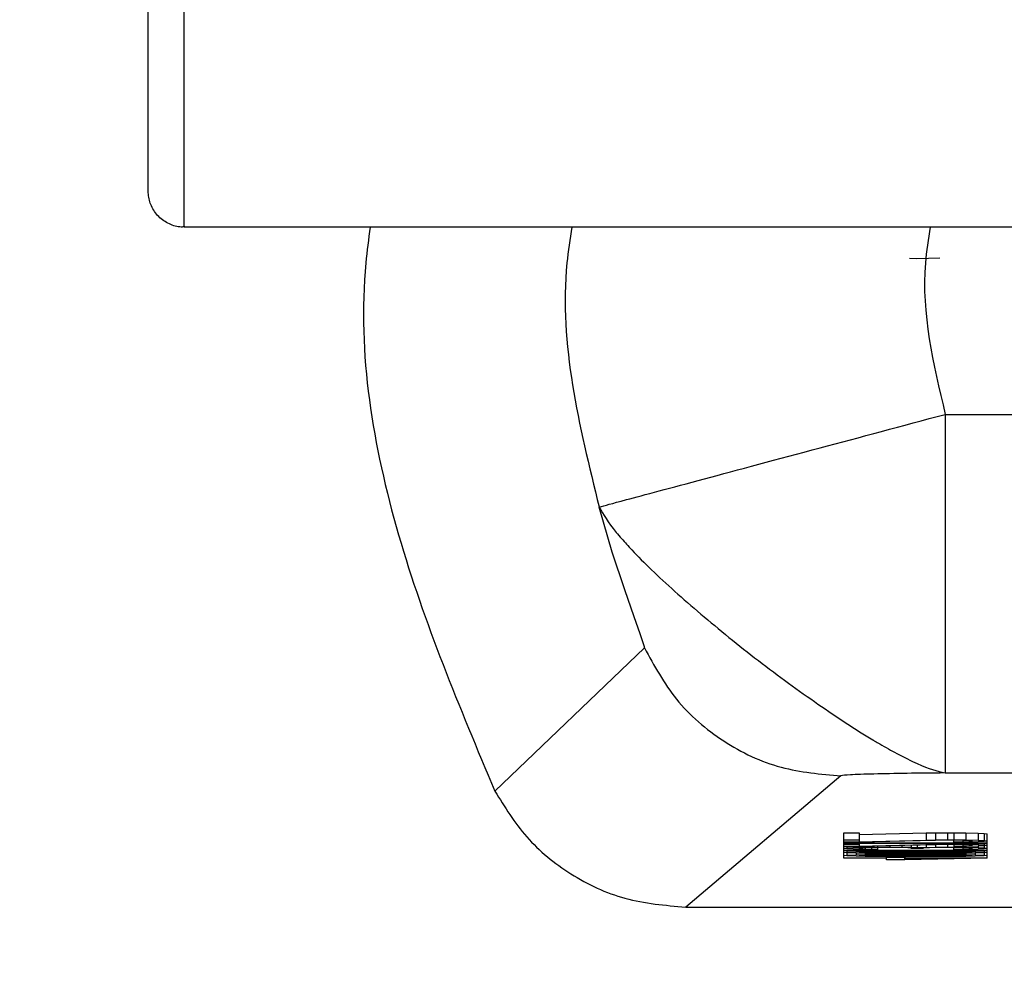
# Model space of a CAD drawing. Header units: inches. Extents: x 170 to 312, y 215 to 248.
# Tile 96 of 256: x 206.2158 to 206.2412, y 243.709 to 243.7337. Entities that reach past the tile are written whole.
import ezdxf
from ezdxf import colors
from ezdxf.entities.mleader import LeaderData, LeaderLine
from ezdxf.math import Vec2, Vec3

# ---------------------------------------------------------------- set-up
doc = ezdxf.new("R2010")
doc.units = ezdxf.units.IN
doc.header["$LTSCALE"] = 0.25
doc.header["$MEASUREMENT"] = 0
doc.layers.add('ANNOTATIONS', color=1, linetype='Continuous')
doc.layers.add('MOTOR RH', color=7, linetype='Continuous')
doc.styles.add('ARIAL', font='arial.ttf', dxfattribs={"height": 0.09375})

msp = doc.modelspace()

# ---------------------------------------------------------------- linework, layer by layer
at = {"layer": 'MOTOR RH'}
for p, q in [((206.220060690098, 243.7318023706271), (206.220060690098, 243.7394393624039)), ((206.2459065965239, 243.7283871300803), (206.2200607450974, 243.7283866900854)), ((206.2387240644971, 243.7275911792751), (206.2389203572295, 243.7275806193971)), ((206.2389203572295, 243.7275806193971), (206.2392148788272, 243.7275894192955)), ((206.2392148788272, 243.7275894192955), (206.2395093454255, 243.7275933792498)), ((206.2396477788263, 243.7235713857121), (206.2458973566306, 243.7235713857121)), ((206.2280565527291, 243.7138813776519), (206.2319056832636, 243.7175650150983)), ((206.2369629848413, 243.7142756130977), (206.2329677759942, 243.7108986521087)), ((206.2396477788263, 243.7143464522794), (206.2687563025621, 243.7143464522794)), ((206.2370391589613, 243.7128091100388), (206.2374317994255, 243.7128091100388)), ((206.2370391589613, 243.7121530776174), (206.2370391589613, 243.7128091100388)), ((206.2374317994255, 243.7128091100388), (206.2374317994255, 243.7125767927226)), ((206.2374317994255, 243.7127611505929), (206.239159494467, 243.7128038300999)), ((206.239159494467, 243.7128038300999), (206.2393951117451, 243.7128073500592)), ((206.239159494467, 243.7128038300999), (206.239159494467, 243.7126194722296)), ((206.2393951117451, 243.7128073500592), (206.2397092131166, 243.7128091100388)), ((206.2393951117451, 243.7128073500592), (206.2393951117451, 243.7126229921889)), ((206.2397092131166, 243.7128091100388), (206.239866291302, 243.7128091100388)), ((206.2397092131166, 243.7128091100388), (206.2397092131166, 243.7126247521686)), ((206.239866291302, 243.7128091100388), (206.2401803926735, 243.7128073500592)), ((206.239866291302, 243.7128091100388), (206.239866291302, 243.7126247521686)), ((206.2401803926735, 243.7128073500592), (206.240494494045, 243.7128007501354)), ((206.2401803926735, 243.7128073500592), (206.2401803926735, 243.7126229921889)), ((206.240494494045, 243.7128007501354), (206.2406515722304, 243.7127937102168)), ((206.240494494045, 243.7128007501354), (206.240494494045, 243.7126159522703)), ((206.2406515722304, 243.7127937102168), (206.2407301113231, 243.7127835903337)), ((206.2406515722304, 243.7127937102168), (206.2406515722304, 243.7126093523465)), ((206.2407301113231, 243.7121530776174), (206.2407301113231, 243.7127835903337)), ((206.2370391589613, 243.7126247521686), (206.2374317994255, 243.7126247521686)), ((206.2374317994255, 243.7125631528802), (206.2370391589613, 243.7125631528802)), ((206.2370391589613, 243.7125495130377), (206.2407301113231, 243.7125495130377)), ((206.2370391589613, 243.7125393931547), (206.2401018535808, 243.7125393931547)), ((206.2370391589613, 243.7125151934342), (206.2374317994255, 243.7125151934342)), ((206.2374317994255, 243.7124540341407), (206.2370391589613, 243.7124540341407)), ((206.237117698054, 243.7124540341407), (206.237117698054, 243.7124232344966)), ((206.2372747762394, 243.7124540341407), (206.2372747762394, 243.7124298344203)), ((206.2374317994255, 243.7125767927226), (206.239159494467, 243.7126194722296)), ((206.2393951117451, 243.7126111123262), (206.2374317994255, 243.7125631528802)), ((206.2374317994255, 243.7125393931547), (206.2374317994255, 243.7124676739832)), ((206.2374317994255, 243.7124676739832), (206.239159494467, 243.7125103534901)), ((206.2393951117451, 243.7125015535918), (206.2374317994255, 243.7124540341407)), ((206.2374317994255, 243.7124351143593), (206.2374317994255, 243.7124540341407)), ((206.2376674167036, 243.7124597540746), (206.2376674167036, 243.7124386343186)), ((206.2379029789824, 243.7124654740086), (206.2379029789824, 243.7124399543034)), ((206.2382171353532, 243.7124729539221), (206.2382171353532, 243.7124399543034)), ((206.2385312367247, 243.7124804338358), (206.2385312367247, 243.7124386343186)), ((206.2387668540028, 243.7124861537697), (206.2387668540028, 243.7124351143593)), ((206.2389238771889, 243.712490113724), (206.2389238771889, 243.712426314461)), ((206.239159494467, 243.7126194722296), (206.2393951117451, 243.7126229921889)), ((206.239159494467, 243.7125393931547), (206.239159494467, 243.7125103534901)), ((206.239159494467, 243.7125103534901), (206.2393951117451, 243.7125134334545)), ((206.239159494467, 243.7124958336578), (206.239159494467, 243.7124333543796)), ((206.2393951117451, 243.7126229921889), (206.2397092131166, 243.7126247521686)), ((206.2397092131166, 243.7126141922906), (206.2393951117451, 243.7126111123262)), ((206.2393951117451, 243.7125393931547), (206.2393951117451, 243.7125134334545)), ((206.2393951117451, 243.7125134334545), (206.2397092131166, 243.7125151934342)), ((206.2397092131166, 243.7125050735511), (206.2393951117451, 243.7125015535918)), ((206.2393951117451, 243.7125015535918), (206.2393951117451, 243.7124368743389)), ((206.2401018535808, 243.7125393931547), (206.2395521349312, 243.7125288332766)), ((206.2395521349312, 243.7125393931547), (206.2395521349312, 243.7125288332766)), ((206.2395521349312, 243.7125288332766), (206.2401803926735, 243.7125288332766)), ((206.2397092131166, 243.7126247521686), (206.239866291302, 243.7126247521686)), ((206.239866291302, 243.7126141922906), (206.2397092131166, 243.7126141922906)), ((206.2397092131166, 243.7125288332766), (206.2397092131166, 243.7125151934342)), ((206.2397092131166, 243.7125151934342), (206.239866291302, 243.7125151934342)), ((206.239866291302, 243.7125050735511), (206.2397092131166, 243.7125050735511)), ((206.2397092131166, 243.7125050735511), (206.2397092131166, 243.7124386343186)), ((206.239866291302, 243.7126247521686), (206.2401803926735, 243.7126229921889)), ((206.2401018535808, 243.7126111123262), (206.239866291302, 243.7126141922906)), ((206.239866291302, 243.7125649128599), (206.239866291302, 243.7126141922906)), ((206.239866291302, 243.7125732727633), (206.2401018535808, 243.7125767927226)), ((206.2401803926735, 243.7125666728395), (206.239866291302, 243.7125649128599)), ((206.239866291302, 243.7125288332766), (206.239866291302, 243.7125151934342)), ((206.239866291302, 243.7125151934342), (206.2401803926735, 243.7125134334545)), ((206.2401018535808, 243.7125015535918), (206.239866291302, 243.7125050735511)), ((206.239866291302, 243.7125050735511), (206.239866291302, 243.7124386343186)), ((206.239866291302, 243.7124641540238), (206.2401018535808, 243.7124676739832)), ((206.2401803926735, 243.7124571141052), (206.239866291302, 243.7124553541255)), ((206.2402589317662, 243.7126058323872), (206.2401018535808, 243.7126111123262)), ((206.2401018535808, 243.7126111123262), (206.2401018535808, 243.7125767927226)), ((206.2401018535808, 243.7125767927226), (206.2402589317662, 243.7125820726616)), ((206.2402589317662, 243.7124967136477), (206.2401018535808, 243.7125015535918)), ((206.2401018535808, 243.7125015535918), (206.2401018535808, 243.7124676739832)), ((206.2401018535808, 243.7124676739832), (206.2402589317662, 243.7124725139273)), ((206.2401803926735, 243.7126229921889), (206.240494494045, 243.7126159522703)), ((206.240494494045, 243.7125732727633), (206.2401803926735, 243.7125666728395)), ((206.2401803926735, 243.7125288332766), (206.2407301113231, 243.7125393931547)), ((206.2401803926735, 243.7125288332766), (206.2401803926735, 243.7125134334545)), ((206.2401803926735, 243.7125134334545), (206.240494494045, 243.7125068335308)), ((206.240494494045, 243.7124641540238), (206.2401803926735, 243.7124571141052)), ((206.2401803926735, 243.7124571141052), (206.2401803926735, 243.7124368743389)), ((206.2403374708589, 243.7125974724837), (206.2402589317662, 243.7126058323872)), ((206.2402589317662, 243.7126058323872), (206.2402589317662, 243.7125820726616)), ((206.2402589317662, 243.7125820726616), (206.2403374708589, 243.712590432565)), ((206.2403374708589, 243.7124879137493), (206.2402589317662, 243.7124967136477)), ((206.2402589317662, 243.7124967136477), (206.2402589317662, 243.7124725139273)), ((206.2402589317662, 243.7124725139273), (206.2403374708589, 243.7124813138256)), ((206.2403374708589, 243.712590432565), (206.2403374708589, 243.7125974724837)), ((206.2403374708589, 243.7124813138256), (206.2403374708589, 243.7124879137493)), ((206.240494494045, 243.7126159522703), (206.2406515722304, 243.7126093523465)), ((206.2406515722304, 243.712580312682), (206.240494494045, 243.7125732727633)), ((206.240494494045, 243.7125349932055), (206.240494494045, 243.7125068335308)), ((206.240494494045, 243.7125068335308), (206.2406515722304, 243.7124997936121)), ((206.2406515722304, 243.7124707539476), (206.240494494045, 243.7124641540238)), ((206.240494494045, 243.7124641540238), (206.240494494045, 243.7124298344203)), ((206.2406515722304, 243.7126093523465), (206.2407301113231, 243.7125992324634)), ((206.2407301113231, 243.7125921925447), (206.2406515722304, 243.712580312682)), ((206.2406515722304, 243.712537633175), (206.2406515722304, 243.7124997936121)), ((206.2406515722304, 243.7124997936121), (206.2407301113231, 243.712489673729)), ((206.2407301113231, 243.7124830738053), (206.2406515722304, 243.7124707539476)), ((206.2406515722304, 243.7124707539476), (206.2406515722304, 243.7124232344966)), ((206.2370391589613, 243.7124161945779), (206.237117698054, 243.7124232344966)), ((206.237117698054, 243.7123959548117), (206.2370391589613, 243.7124025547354)), ((206.2370391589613, 243.7123651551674), (206.2407301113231, 243.7123651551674)), ((206.2370391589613, 243.7123545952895), (206.2401018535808, 243.7123545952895)), ((206.2370391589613, 243.7123000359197), (206.237117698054, 243.7123101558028)), ((206.237117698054, 243.7122899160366), (206.2370391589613, 243.7123000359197)), ((206.2370391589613, 243.7122247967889), (206.237117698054, 243.7122353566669)), ((206.237117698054, 243.7122146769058), (206.2370391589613, 243.7122247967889)), ((206.237117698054, 243.7124232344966), (206.2372747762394, 243.7124298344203)), ((206.2372747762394, 243.712388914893), (206.237117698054, 243.7123959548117)), ((206.237117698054, 243.7123545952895), (206.237117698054, 243.7123101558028)), ((206.237117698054, 243.7123101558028), (206.2373533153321, 243.7123189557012)), ((206.2373533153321, 243.7122811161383), (206.237117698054, 243.7122899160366)), ((206.237117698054, 243.7122899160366), (206.237117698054, 243.7122353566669)), ((206.237117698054, 243.7122353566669), (206.2373533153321, 243.7122437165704)), ((206.2373533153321, 243.7122063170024), (206.237117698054, 243.7122146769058)), ((206.2372747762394, 243.7124298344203), (206.2374317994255, 243.7124351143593)), ((206.2374317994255, 243.712383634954), (206.2372747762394, 243.712388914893)), ((206.2373533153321, 243.7123545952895), (206.2373533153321, 243.7123189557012)), ((206.2373533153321, 243.7123189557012), (206.2375888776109, 243.7123242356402)), ((206.2375888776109, 243.7122762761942), (206.2373533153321, 243.7122811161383)), ((206.2373533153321, 243.7122811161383), (206.2373533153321, 243.7122437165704)), ((206.2373533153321, 243.7122437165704), (206.2375888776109, 243.7122489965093)), ((206.2375888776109, 243.7122010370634), (206.2373533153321, 243.7122063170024)), ((206.2374317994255, 243.7124351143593), (206.2376674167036, 243.7124386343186)), ((206.2375103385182, 243.7124232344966), (206.2374317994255, 243.7124144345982)), ((206.2374317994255, 243.7124144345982), (206.2374317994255, 243.7124043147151)), ((206.2374317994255, 243.7124043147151), (206.2375103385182, 243.7123959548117)), ((206.2376674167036, 243.7123805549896), (206.2374317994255, 243.712383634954)), ((206.2374317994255, 243.7123000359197), (206.2375103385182, 243.7123088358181)), ((206.2375103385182, 243.7122916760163), (206.2374317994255, 243.7123000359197)), ((206.2374317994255, 243.7122247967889), (206.2375103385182, 243.7122335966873)), ((206.2375103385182, 243.7122164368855), (206.2374317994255, 243.7122247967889)), ((206.2375888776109, 243.712426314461), (206.2375103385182, 243.7124232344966)), ((206.2375103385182, 243.7124232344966), (206.2375103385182, 243.7123959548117)), ((206.2375103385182, 243.7123959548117), (206.2375888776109, 243.7123924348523)), ((206.2375103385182, 243.7123088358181), (206.2376674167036, 243.7123136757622)), ((206.2375103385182, 243.7122916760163), (206.2375103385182, 243.7123088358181)), ((206.2376674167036, 243.7122863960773), (206.2375103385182, 243.7122916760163)), ((206.2375103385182, 243.7122335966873), (206.2376674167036, 243.7122384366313)), ((206.2375103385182, 243.7122164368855), (206.2375103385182, 243.7122335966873)), ((206.2376674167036, 243.7122111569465), (206.2375103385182, 243.7122164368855)), ((206.2377459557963, 243.7124298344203), (206.2375888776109, 243.712426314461)), ((206.2375888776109, 243.712426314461), (206.2375888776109, 243.7123924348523)), ((206.2375888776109, 243.7123924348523), (206.2377459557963, 243.712388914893)), ((206.2375888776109, 243.7123545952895), (206.2375888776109, 243.7123242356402)), ((206.2375888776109, 243.7123242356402), (206.2379029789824, 243.7123273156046)), ((206.2379029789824, 243.7122727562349), (206.2375888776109, 243.7122762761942)), ((206.2375888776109, 243.7122762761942), (206.2375888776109, 243.7122489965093)), ((206.2375888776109, 243.7122489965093), (206.2379029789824, 243.7122520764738)), ((206.2379029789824, 243.712197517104), (206.2375888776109, 243.7122010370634)), ((206.2376674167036, 243.7124386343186), (206.2379029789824, 243.7124399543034)), ((206.2379029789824, 243.7123787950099), (206.2376674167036, 243.7123805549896)), ((206.2376674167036, 243.7123136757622), (206.2381385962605, 243.7123207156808)), ((206.2376674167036, 243.7122863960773), (206.2376674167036, 243.7123136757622)), ((206.2381385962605, 243.7122797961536), (206.2376674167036, 243.7122863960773)), ((206.2376674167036, 243.7122384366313), (206.2381385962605, 243.71224547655)), ((206.2376674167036, 243.7122111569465), (206.2376674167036, 243.7122384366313)), ((206.2381385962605, 243.7122045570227), (206.2376674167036, 243.7122111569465)), ((206.2379029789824, 243.7124315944), (206.2377459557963, 243.7124298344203)), ((206.2377459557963, 243.7124298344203), (206.2377459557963, 243.712388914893)), ((206.2377459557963, 243.712388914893), (206.2379029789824, 243.7123871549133)), ((206.2379029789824, 243.7124399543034), (206.2382171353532, 243.7124399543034)), ((206.2379029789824, 243.7124315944), (206.2379029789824, 243.7123787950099)), ((206.2382171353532, 243.7124315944), (206.2379029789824, 243.7124315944)), ((206.2379029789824, 243.7123545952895), (206.2379029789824, 243.7123273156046)), ((206.2379029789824, 243.7123273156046), (206.2381385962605, 243.7123290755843)), ((206.2381385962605, 243.7122709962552), (206.2379029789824, 243.7122727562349)), ((206.2379029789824, 243.7122727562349), (206.2379029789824, 243.7122520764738)), ((206.2379029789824, 243.7122520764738), (206.2381385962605, 243.7122538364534)), ((206.2381385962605, 243.7121957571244), (206.2379029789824, 243.712197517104)), ((206.2381385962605, 243.7123545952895), (206.2381385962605, 243.7123290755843)), ((206.2381385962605, 243.7123290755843), (206.2385312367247, 243.7123308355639)), ((206.2381385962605, 243.7123207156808), (206.2386097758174, 243.7123224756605)), ((206.2381385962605, 243.7122797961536), (206.2381385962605, 243.7123207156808)), ((206.2386097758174, 243.7122780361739), (206.2381385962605, 243.7122797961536)), ((206.2385312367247, 243.7122692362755), (206.2381385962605, 243.7122709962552)), ((206.2381385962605, 243.7122709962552), (206.2381385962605, 243.7122538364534)), ((206.2381385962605, 243.7122538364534), (206.2385312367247, 243.7122555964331)), ((206.2381385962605, 243.71224547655), (206.2386097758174, 243.7122472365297)), ((206.2381385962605, 243.7122045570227), (206.2381385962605, 243.71224547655)), ((206.2386097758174, 243.7122027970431), (206.2381385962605, 243.7122045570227)), ((206.2385312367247, 243.7121944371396), (206.2381385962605, 243.7121957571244)), ((206.2381385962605, 243.7121636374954), (206.2381385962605, 243.7121957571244)), ((206.2382171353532, 243.7124399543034), (206.2385312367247, 243.7124386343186)), ((206.2385312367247, 243.7124280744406), (206.2382171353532, 243.7124315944)), ((206.2385312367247, 243.7124386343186), (206.2387668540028, 243.7124351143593)), ((206.2386883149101, 243.7124232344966), (206.2385312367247, 243.7124280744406)), ((206.2385312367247, 243.7123545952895), (206.2385312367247, 243.7123308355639)), ((206.2385312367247, 243.7123308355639), (206.2392380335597, 243.7123308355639)), ((206.2392380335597, 243.7122692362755), (206.2385312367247, 243.7122692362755)), ((206.2385312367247, 243.7122692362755), (206.2385312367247, 243.7122555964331)), ((206.2385312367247, 243.7122555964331), (206.2392380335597, 243.7122555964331)), ((206.2392380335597, 243.7121944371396), (206.2385312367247, 243.7121944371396)), ((206.2386097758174, 243.7123224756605), (206.239159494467, 243.7123224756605)), ((206.2386097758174, 243.7122780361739), (206.2386097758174, 243.7123224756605)), ((206.239159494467, 243.7122780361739), (206.2386097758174, 243.7122780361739)), ((206.2386097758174, 243.7122472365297), (206.239159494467, 243.7122472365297)), ((206.2386097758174, 243.7122027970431), (206.2386097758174, 243.7122472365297)), ((206.239159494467, 243.7122027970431), (206.2386097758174, 243.7122027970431)), ((206.2386097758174, 243.7121944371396), (206.2386097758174, 243.7121636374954)), ((206.2387668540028, 243.7124126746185), (206.2386883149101, 243.7124232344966)), ((206.2387668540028, 243.7124351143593), (206.2389238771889, 243.712426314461)), ((206.2387668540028, 243.7124060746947), (206.2387668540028, 243.7124126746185)), ((206.2390809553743, 243.7124060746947), (206.2387668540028, 243.7124060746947)), ((206.2389238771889, 243.712426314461), (206.239159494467, 243.7124333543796)), ((206.2392380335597, 243.7124232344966), (206.2390809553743, 243.7124126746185)), ((206.2390809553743, 243.7124126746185), (206.2390809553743, 243.7124060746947)), ((206.239159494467, 243.7124333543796), (206.2393951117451, 243.7124368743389)), ((206.239159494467, 243.7123224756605), (206.2396306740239, 243.7123207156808)), ((206.239159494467, 243.7122780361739), (206.239159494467, 243.7123224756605)), ((206.2396306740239, 243.7122797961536), (206.239159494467, 243.7122780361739)), ((206.239159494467, 243.7122472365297), (206.2396306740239, 243.71224547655)), ((206.239159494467, 243.7122027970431), (206.239159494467, 243.7122472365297)), ((206.2396306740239, 243.7122045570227), (206.239159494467, 243.7122027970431)), ((206.2393951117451, 243.712426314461), (206.2392380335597, 243.7124232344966)), ((206.2392380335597, 243.7123545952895), (206.2392380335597, 243.7123308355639)), ((206.2392380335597, 243.7123308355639), (206.2396306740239, 243.7123290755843)), ((206.2396306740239, 243.7122709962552), (206.2392380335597, 243.7122692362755)), ((206.2392380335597, 243.7122692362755), (206.2392380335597, 243.7122555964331)), ((206.2392380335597, 243.7122555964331), (206.2396306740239, 243.7122538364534)), ((206.2396306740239, 243.7121957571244), (206.2392380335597, 243.7121944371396)), ((206.2393951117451, 243.7124368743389), (206.2397092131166, 243.7124386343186)), ((206.2397092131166, 243.7124298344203), (206.2393951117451, 243.712426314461)), ((206.2401018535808, 243.7123545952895), (206.2395521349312, 243.7123444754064)), ((206.2395521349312, 243.7123545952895), (206.2395521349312, 243.7123444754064)), ((206.2395521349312, 243.7123444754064), (206.2401803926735, 243.7123444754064)), ((206.2396306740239, 243.7123444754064), (206.2396306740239, 243.7123290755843)), ((206.2396306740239, 243.7123290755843), (206.239866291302, 243.7123273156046)), ((206.2396306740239, 243.7123207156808), (206.2401018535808, 243.7123136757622)), ((206.2396306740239, 243.7123207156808), (206.2396306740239, 243.7122797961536)), ((206.2401018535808, 243.7122863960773), (206.2396306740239, 243.7122797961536)), ((206.239866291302, 243.7122727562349), (206.2396306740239, 243.7122709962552)), ((206.2396306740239, 243.7122709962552), (206.2396306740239, 243.7122538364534)), ((206.2396306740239, 243.7122538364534), (206.239866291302, 243.7122525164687)), ((206.2396306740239, 243.71224547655), (206.2401018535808, 243.7122384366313)), ((206.2396306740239, 243.71224547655), (206.2396306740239, 243.7122045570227)), ((206.2401018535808, 243.7122111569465), (206.2396306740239, 243.7122045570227)), ((206.239866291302, 243.712197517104), (206.2396306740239, 243.7121957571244)), ((206.2397092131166, 243.7124386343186), (206.239866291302, 243.7124386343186)), ((206.239866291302, 243.7124298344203), (206.2397092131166, 243.7124298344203)), ((206.239866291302, 243.7124386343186), (206.2401803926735, 243.7124368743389)), ((206.2401018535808, 243.712426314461), (206.239866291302, 243.7124298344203)), ((206.239866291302, 243.7123805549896), (206.239866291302, 243.7124298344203)), ((206.239866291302, 243.712388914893), (206.2401018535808, 243.7123924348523)), ((206.2401803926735, 243.7123823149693), (206.239866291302, 243.7123805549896)), ((206.239866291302, 243.7123444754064), (206.239866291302, 243.7123273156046)), ((206.239866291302, 243.7123273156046), (206.2401803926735, 243.7123242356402)), ((206.2401803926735, 243.7122762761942), (206.239866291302, 243.7122727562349)), ((206.239866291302, 243.7122727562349), (206.239866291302, 243.7122525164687)), ((206.239866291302, 243.7122525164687), (206.2401803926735, 243.7122489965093)), ((206.2401803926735, 243.7122010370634), (206.239866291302, 243.712197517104)), ((206.2402589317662, 243.7124214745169), (206.2401018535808, 243.712426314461)), ((206.2401018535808, 243.712426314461), (206.2401018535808, 243.7123924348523)), ((206.2401018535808, 243.7123924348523), (206.2402589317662, 243.7123972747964)), ((206.2401018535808, 243.7123136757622), (206.2402589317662, 243.7123088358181)), ((206.2401018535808, 243.7122863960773), (206.2401018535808, 243.7123136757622)), ((206.2402589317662, 243.7122916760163), (206.2401018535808, 243.7122863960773)), ((206.2401018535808, 243.7122384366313), (206.2402589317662, 243.7122335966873)), ((206.2401018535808, 243.7122111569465), (206.2401018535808, 243.7122384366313)), ((206.2402589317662, 243.7122164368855), (206.2401018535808, 243.7122111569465)), ((206.2401803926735, 243.7124368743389), (206.240494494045, 243.7124298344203)), ((206.240494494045, 243.712388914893), (206.2401803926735, 243.7123823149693)), ((206.2401803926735, 243.7123444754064), (206.2407301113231, 243.7123545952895)), ((206.2401803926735, 243.7123444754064), (206.2401803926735, 243.7123242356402)), ((206.2401803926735, 243.7123242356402), (206.2404160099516, 243.7123189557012)), ((206.2404160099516, 243.7122815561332), (206.2401803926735, 243.7122762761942)), ((206.2401803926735, 243.7122762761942), (206.2401803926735, 243.7122489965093)), ((206.2401803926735, 243.7122489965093), (206.2404160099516, 243.7122437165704)), ((206.2404160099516, 243.7122063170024), (206.2401803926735, 243.7122010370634)), ((206.2403374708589, 243.7124126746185), (206.2402589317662, 243.7124214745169)), ((206.2402589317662, 243.7124214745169), (206.2402589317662, 243.7123972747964)), ((206.2402589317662, 243.7123972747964), (206.2403374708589, 243.7124060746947)), ((206.2402589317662, 243.7123088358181), (206.2403374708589, 243.7123000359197)), ((206.2402589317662, 243.7122916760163), (206.2402589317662, 243.7123088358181)), ((206.2403374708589, 243.7123000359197), (206.2402589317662, 243.7122916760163)), ((206.2402589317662, 243.7122335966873), (206.2403374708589, 243.7122247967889)), ((206.2402589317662, 243.7122164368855), (206.2402589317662, 243.7122335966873)), ((206.2403374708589, 243.7122247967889), (206.2402589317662, 243.7122164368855)), ((206.2403374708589, 243.7124060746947), (206.2403374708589, 243.7124126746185)), ((206.2404160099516, 243.7123488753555), (206.2404160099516, 243.7123189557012)), ((206.2404160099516, 243.7123189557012), (206.2406515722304, 243.7123105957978)), ((206.2406515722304, 243.7122899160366), (206.2404160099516, 243.7122815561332)), ((206.2404160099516, 243.7122815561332), (206.2404160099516, 243.7122437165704)), ((206.2404160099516, 243.7122437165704), (206.2406515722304, 243.7122353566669)), ((206.2406515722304, 243.7122146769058), (206.2404160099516, 243.7122063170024)), ((206.240494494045, 243.7124298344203), (206.2406515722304, 243.7124232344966)), ((206.2406515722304, 243.7123959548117), (206.240494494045, 243.712388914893)), ((206.2406515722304, 243.7124232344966), (206.2407301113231, 243.7124113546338)), ((206.2407301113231, 243.7124078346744), (206.2406515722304, 243.7123959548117)), ((206.2406515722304, 243.7123532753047), (206.2406515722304, 243.7123105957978)), ((206.2406515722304, 243.7123105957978), (206.2407301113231, 243.7123000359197)), ((206.2407301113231, 243.7123000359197), (206.2406515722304, 243.7122899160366)), ((206.2406515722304, 243.7122899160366), (206.2406515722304, 243.7122353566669)), ((206.2406515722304, 243.7122353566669), (206.2407301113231, 243.7122247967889)), ((206.2407301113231, 243.7122247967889), (206.2406515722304, 243.7122146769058)), ((206.2370391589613, 243.7121636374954), (206.2381385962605, 243.7121636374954)), ((206.2381385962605, 243.7121530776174), (206.2370391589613, 243.7121530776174)), ((206.2381385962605, 243.7121803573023), (206.2386097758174, 243.7121803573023)), ((206.2381385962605, 243.7121121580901), (206.2381385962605, 243.7121530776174)), ((206.2386097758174, 243.7121121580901), (206.2381385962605, 243.7121121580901)), ((206.2386097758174, 243.7121636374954), (206.2407301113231, 243.7121636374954)), ((206.2407301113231, 243.7121530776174), (206.2386097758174, 243.7121121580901)), ((206.2386097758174, 243.7121530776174), (206.2401018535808, 243.7121530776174)), ((206.2401018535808, 243.7121530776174), (206.2386097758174, 243.7121240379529)), ((206.2386097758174, 243.7121240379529), (206.2386097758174, 243.7121530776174)), ((206.2329677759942, 243.7108986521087), (206.2754363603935, 243.7108986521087))]:
    msp.add_line(p, q, dxfattribs=at)
at = {"layer": 'MOTOR RH', "flags": 128}
for points in [[(206.2200607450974, 243.7283866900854), (206.2200607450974, 243.7299099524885), (206.220060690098, 243.7318023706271)], [(206.2396477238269, 243.7235713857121), (206.2396477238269, 243.7217964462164), (206.2396477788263, 243.7200875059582), (206.2396477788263, 243.7143464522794)], [(206.2319056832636, 243.7175650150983), (206.2319070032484, 243.7175685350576), (206.2319040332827, 243.7175953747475), (206.2318000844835, 243.7179236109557), (206.2316460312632, 243.7183622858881), (206.231401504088, 243.7190605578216), (206.2310797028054, 243.7200267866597), (206.2307389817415, 243.7211874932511)]]:
    msp.add_lwpolyline(points, dxfattribs=at)
at = {"layer": 'MOTOR RH'}
for points, knots in [([(206.2191379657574, 243.7293097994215), (206.2191379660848, 243.7294225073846), (206.2191379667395, 243.7296479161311), (206.2191379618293, 243.7314974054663), (206.2191379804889, 243.7343401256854), (206.2191379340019, 243.7371846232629), (206.219137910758, 243.7386068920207)], [0, 0, 0, 0, 0.2500028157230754, 0.4999897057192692, 0.7499913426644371, 0.9999999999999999, 0.9999999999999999, 0.9999999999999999, 0.9999999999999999]), ([(206.2200783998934, 243.7283963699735), (206.2200474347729, 243.7283931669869), (206.2199123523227, 243.7283791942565), (206.2196683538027, 243.7284580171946), (206.2193937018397, 243.7286414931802), (206.2192047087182, 243.7289175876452), (206.2191419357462, 243.7291552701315), (206.2191386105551, 243.7292847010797), (206.2191379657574, 243.7293097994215)], [0, 0, 0, 0, 0.06371934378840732, 0.2779696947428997, 0.5061186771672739, 0.7341436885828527, 0.9484470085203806, 1, 1, 1, 1]), ([(206.2248488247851, 243.7283866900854), (206.224808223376, 243.7280800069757), (206.2244593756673, 243.7254449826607), (206.225329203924, 243.7203617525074), (206.2271474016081, 243.7160415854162), (206.2280565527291, 243.7138813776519)], [0, 0, 0, 0, 0.0617860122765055, 0.5308660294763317, 1, 1, 1, 1]), ([(206.2300352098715, 243.7283871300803), (206.229989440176, 243.7280797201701), (206.2296321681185, 243.7256801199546), (206.230225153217, 243.7232805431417), (206.2307421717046, 243.7211883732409)], [0, 0, 0, 0, 0.1281088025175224, 1, 1, 1, 1]), ([(206.2392570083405, 243.7283871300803), (206.2392088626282, 243.728079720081), (206.2389574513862, 243.7264744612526), (206.2393391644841, 243.7248692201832), (206.2396477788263, 243.7235713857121)], [0, 0, 0, 0, 0.1915018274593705, 0.9999999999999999, 0.9999999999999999, 0.9999999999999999, 0.9999999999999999]), ([(206.2307389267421, 243.7211874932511), (206.2308943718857, 243.7212290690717), (206.2312174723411, 243.7213154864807), (206.2333003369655, 243.7218727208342), (206.236263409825, 243.7226661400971), (206.2385484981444, 243.723277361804), (206.2396477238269, 243.7235713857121)], [0, 0, 0, 0, 0.2405530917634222, 0.5000015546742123, 0.7594792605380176, 1, 1, 1, 1]), ([(206.2307389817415, 243.7211874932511), (206.2308488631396, 243.72099518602), (206.2309794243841, 243.7207666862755), (206.2313492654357, 243.7203401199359), (206.2316310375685, 243.7200286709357), (206.2322432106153, 243.7194090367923), (206.2333232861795, 243.7184464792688), (206.2348269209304, 243.717224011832), (206.2363987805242, 243.716084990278), (206.2373476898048, 243.7154634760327), (206.2378052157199, 243.7151847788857), (206.2378654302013, 243.7151497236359), (206.2380744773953, 243.7150270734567), (206.2384608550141, 243.714813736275), (206.2391255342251, 243.7144747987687), (206.2394391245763, 243.7143977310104), (206.2396477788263, 243.7143464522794)], [0, 0, 0, 0, 0.124848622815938, 0.1483453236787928, 0.1877250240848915, 0.2504079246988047, 0.3752229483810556, 0.5001195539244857, 0.6249333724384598, 0.7497462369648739, 0.7515390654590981, 0.7550771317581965, 0.7672887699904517, 0.8124089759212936, 0.8751821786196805, 1, 1, 1, 1]), ([(206.2319058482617, 243.7175650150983), (206.2321562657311, 243.7171064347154), (206.2326678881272, 243.7161695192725), (206.2339087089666, 243.715111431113), (206.2353788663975, 243.714406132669), (206.2364423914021, 243.714318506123), (206.2369629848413, 243.7142756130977)], [0, 0, 0, 0, 0.2447380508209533, 0.5000189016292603, 0.7552602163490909, 1, 1, 1, 1]), ([(206.2396477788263, 243.7143464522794), (206.2393083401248, 243.7143435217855), (206.2386143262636, 243.7143375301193), (206.2377858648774, 243.7143201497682), (206.2371367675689, 243.7143000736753), (206.2370200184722, 243.7142836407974), (206.2369629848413, 243.7142756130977)], [0, 0, 0, 0, 0.2459959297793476, 0.5029614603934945, 0.7571894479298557, 1, 1, 1, 1]), ([(206.2280565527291, 243.7138813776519), (206.2283095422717, 243.7134726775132), (206.2288241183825, 243.7126413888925), (206.2299930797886, 243.7116946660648), (206.2313994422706, 243.7110285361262), (206.2324396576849, 243.7109423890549), (206.2329677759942, 243.7108986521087)], [0, 0, 0, 0, 0.2379310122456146, 0.4839473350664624, 0.7379995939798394, 0.9999999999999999, 0.9999999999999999, 0.9999999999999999, 0.9999999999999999])]:
    msp.add_open_spline(points, degree=3, knots=knots, dxfattribs=at)

# ---------------------------------------------------------------- leaders
at = {"layer": 'ANNOTATIONS'}
ml = msp.add_multileader_mtext('Standard', dxfattribs=at)
ml.set_content('HAND CHAIN', color=256, style='ARIAL')
ml.set_leader_properties()
ml.build(insert=Vec2(0, 0))
ml.multileader.update_dxf_attribs({"dogleg_length": 0.36, "arrow_head_size": 0.09375})
ctx = ml.context
ctx.base_point, ctx.char_height, ctx.arrow_head_size, ctx.landing_gap_size, ctx.plane_origin = Vec3(206.8471119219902, 243.6913318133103), 0.09375, 0.09375, 0.09, Vec3(206.0620745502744, 243.2581039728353)
notes = []
notes.append((ctx, [(0, (1, 1, 0), (206.749154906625, 243.6913318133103), (1, 0), 0.09795701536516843, [(0, [(205.9892985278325, 243.3410280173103)], 0, [])])]))
ctx.mtext.insert, ctx.mtext.flow_direction = Vec3(206.9371119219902, 243.7390061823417), 5
for ctx, leaders in notes:
    for number, flags, end, landing, length, lines in leaders:
        leader = LeaderData()
        leader.index, (leader.has_last_leader_line, leader.has_dogleg_vector, leader.attachment_direction) = number, flags
        leader.last_leader_point, leader.dogleg_vector, leader.dogleg_length = Vec3(end), Vec3(landing), length
        for number, points, colour, breaks in lines:
            line = LeaderLine()
            line.index, line.vertices, line.color, line.breaks = number, Vec3.list(points), colors.encode_raw_color(colour), breaks
            leader.lines.append(line)
        ctx.leaders.append(leader)

doc.saveas('drawing.dxf')
